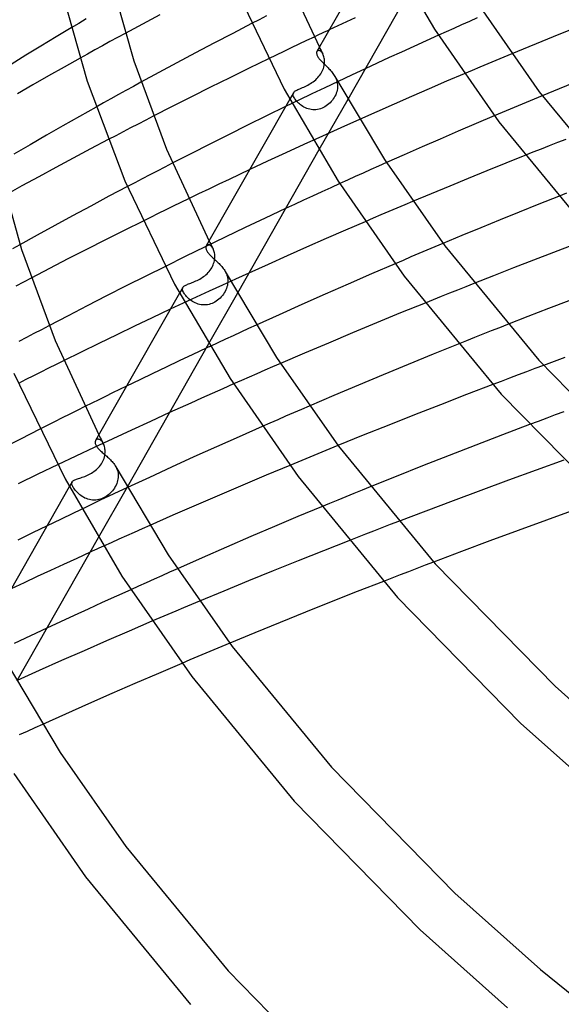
# Model space of a CAD drawing. Header units: millimetres. Extents: x -519 to 519, y -260 to 440.
# Tile 25 of 107: x -328 to -285, y 159 to 237. Entities that reach past the tile are written whole.
import ezdxf

# ---------------------------------------------------------------- set-up
doc = ezdxf.new("R2010")
doc.units = ezdxf.units.MM
doc.layers.add('HIDDEN', color=7, linetype='Continuous')
doc.layers.add('THICK', color=7, linetype='Continuous')

msp = doc.modelspace()

# ---------------------------------------------------------------- linework, layer by layer
at = {"layer": 'HIDDEN'}
for p, q in [((-323.298, 236.597), (-323.89, 236.245)), ((-322.704, 236.949), (-323.298, 236.597)), ((-308.997, 236.885), (-309.587, 236.582)), ((-308.405, 237.188), (-308.997, 236.885)), ((-302.415, 236.561), (-303.438, 236.083)), ((-301.385, 237.04), (-302.415, 236.561)), ((-292.321, 236.755), (-292.939, 236.481)), ((-291.702, 237.029), (-292.321, 236.755)), ((-319.607, 235.811), (-320.213, 235.482)), ((-294.17, 235.931), (-294.782, 235.656)), ((-293.555, 236.206), (-294.17, 235.931)), ((-292.939, 236.481), (-293.555, 236.206)), ((-320.815, 235.153), (-321.413, 234.824)), ((-320.213, 235.482), (-320.815, 235.153)), ((-305.841, 234.946), (-306.441, 234.66)), ((-305.238, 235.233), (-305.841, 234.946)), ((-304.632, 235.52), (-305.238, 235.233)), ((-322.601, 234.168), (-323.192, 233.84)), ((-322.008, 234.496), (-322.601, 234.168)), ((-321.413, 234.824), (-322.008, 234.496)), ((-307.04, 234.372), (-307.639, 234.084)), ((-306.441, 234.66), (-307.04, 234.372)), ((-304.393, 234.398), (-304.41, 234.373)), ((-304.373, 234.419), (-304.393, 234.398)), ((-304.349, 234.435), (-304.373, 234.419)), ((-304.322, 234.446), (-304.349, 234.435)), ((-304.292, 234.452), (-304.322, 234.446)), ((-304.26, 234.452), (-304.292, 234.452)), ((-304.225, 234.446), (-304.26, 234.452)), ((-304.19, 234.434), (-304.225, 234.446)), ((-304.219, 234.709), (-304.173, 234.619)), ((-304.153, 234.416), (-304.19, 234.434)), ((-304.173, 234.619), (-304.127, 234.53)), ((-304.116, 234.391), (-304.153, 234.416)), ((-304.127, 234.53), (-304.081, 234.441)), ((-304.079, 234.36), (-304.116, 234.391)), ((-304.081, 234.441), (-304.035, 234.352)), ((-304.042, 234.322), (-304.079, 234.36)), ((-304.007, 234.278), (-304.042, 234.322)), ((-304.035, 234.352), (-303.988, 234.263)), ((-303.973, 234.229), (-304.007, 234.278)), ((-303.988, 234.263), (-303.942, 234.174)), ((-303.941, 234.173), (-303.973, 234.229)), ((-303.908, 234.101), (-303.941, 234.173)), ((-288.968, 234.188), (-289.598, 233.926)), ((-307.639, 234.084), (-308.238, 233.795)), ((-303.878, 234.023), (-303.908, 234.101)), ((-303.854, 233.939), (-303.878, 234.023)), ((-303.834, 233.85), (-303.854, 233.939)), ((-303.82, 233.757), (-303.834, 233.85)), ((-303.826, 233.355), (-303.815, 233.458)), ((-303.812, 233.66), (-303.82, 233.757)), ((-303.815, 233.458), (-303.81, 233.56)), ((-303.81, 233.56), (-303.812, 233.66)), ((-290.856, 233.399), (-291.484, 233.134)), ((-290.227, 233.663), (-290.856, 233.399)), ((-289.598, 233.926), (-290.227, 233.663)), ((-304.174, 232.504), (-304.106, 232.605)), ((-304.106, 232.605), (-304.044, 232.709)), ((-304.044, 232.709), (-303.989, 232.815)), ((-303.989, 232.815), (-303.941, 232.924)), ((-303.941, 232.924), (-303.901, 233.033)), ((-303.901, 233.033), (-303.868, 233.141)), ((-303.868, 233.141), (-303.843, 233.249)), ((-303.843, 233.249), (-303.826, 233.355)), ((-300.59, 232.998), (-301.659, 232.499)), ((-292.112, 232.869), (-292.739, 232.603)), ((-291.484, 233.134), (-292.112, 232.869)), ((-318.365, 231.933), (-318.964, 231.606)), ((-305.025, 231.771), (-304.916, 231.836)), ((-304.916, 231.836), (-304.81, 231.905)), ((-304.81, 231.905), (-304.706, 231.978)), ((-304.706, 231.978), (-304.606, 232.055)), ((-304.606, 232.055), (-304.51, 232.137)), ((-304.51, 232.137), (-304.418, 232.223)), ((-304.418, 232.223), (-304.331, 232.313)), ((-304.331, 232.313), (-304.25, 232.407)), ((-304.25, 232.407), (-304.174, 232.504)), ((-302.72, 231.999), (-303.773, 231.501)), ((-302.988, 232.394), (-302.941, 232.303)), ((-302.941, 232.303), (-302.899, 232.209)), ((-302.899, 232.209), (-302.864, 232.114)), ((-302.864, 232.114), (-302.834, 232.019)), ((-302.834, 232.019), (-302.811, 231.924)), ((-302.811, 231.924), (-302.794, 231.828)), ((-302.794, 231.828), (-302.783, 231.732)), ((-301.659, 232.499), (-302.72, 231.999)), ((-319.559, 231.279), (-320.15, 230.953)), ((-318.964, 231.606), (-319.559, 231.279)), ((-306.271, 231.102), (-306.562, 230.592)), ((-306.304, 230.987), (-306.296, 231.043)), ((-306.296, 231.043), (-306.275, 231.094)), ((-306.275, 231.094), (-306.25, 231.134)), ((-306.25, 231.134), (-306.216, 231.172)), ((-306.216, 231.172), (-306.174, 231.208)), ((-306.174, 231.208), (-306.124, 231.244)), ((-306.124, 231.244), (-306.066, 231.278)), ((-306.066, 231.278), (-305.999, 231.313)), ((-305.999, 231.313), (-305.925, 231.348)), ((-305.925, 231.348), (-305.843, 231.385)), ((-305.843, 231.385), (-305.755, 231.423)), ((-305.755, 231.423), (-305.661, 231.464)), ((-305.661, 231.464), (-305.562, 231.506)), ((-305.562, 231.506), (-305.458, 231.552)), ((-305.458, 231.552), (-305.351, 231.602)), ((-305.351, 231.602), (-305.243, 231.654)), ((-305.243, 231.654), (-305.134, 231.711)), ((-305.134, 231.711), (-305.025, 231.771)), ((-303.773, 231.501), (-304.817, 231.003)), ((-302.879, 231.063), (-302.925, 230.947)), ((-302.841, 231.179), (-302.879, 231.063)), ((-302.813, 231.294), (-302.841, 231.179)), ((-302.793, 231.409), (-302.813, 231.294)), ((-302.782, 231.522), (-302.793, 231.409)), ((-302.783, 231.732), (-302.779, 231.635)), ((-302.779, 231.635), (-302.782, 231.522)), ((-321.327, 230.3), (-321.914, 229.972)), ((-320.739, 230.627), (-321.327, 230.3)), ((-320.15, 230.953), (-320.739, 230.627)), ((-305.858, 230.502), (-306.899, 229.999)), ((-306.301, 230.927), (-306.304, 230.987)), ((-306.287, 230.862), (-306.301, 230.927)), ((-306.262, 230.793), (-306.287, 230.862)), ((-306.227, 230.719), (-306.262, 230.793)), ((-306.187, 230.651), (-306.227, 230.719)), ((-306.14, 230.581), (-306.187, 230.651)), ((-306.085, 230.508), (-306.14, 230.581)), ((-306.024, 230.435), (-306.085, 230.508)), ((-305.957, 230.361), (-306.024, 230.435)), ((-305.884, 230.289), (-305.957, 230.361)), ((-305.805, 230.218), (-305.884, 230.289)), ((-304.817, 231.003), (-305.858, 230.502)), ((-301.968, 230.578), (-304.248, 226.569)), ((-303.364, 230.309), (-303.46, 230.218)), ((-303.273, 230.406), (-303.364, 230.309)), ((-303.189, 230.507), (-303.273, 230.406)), ((-303.112, 230.612), (-303.189, 230.507)), ((-303.042, 230.721), (-303.112, 230.612)), ((-302.98, 230.833), (-303.042, 230.721)), ((-302.925, 230.947), (-302.98, 230.833)), ((-287.817, 230.334), (-288.451, 230.07)), ((-287.182, 230.598), (-287.817, 230.334)), ((-286.547, 230.861), (-287.182, 230.598)), ((-305.72, 230.149), (-305.805, 230.218)), ((-305.631, 230.083), (-305.72, 230.149)), ((-305.536, 230.021), (-305.631, 230.083)), ((-305.436, 229.963), (-305.536, 230.021)), ((-305.33, 229.91), (-305.436, 229.963)), ((-305.22, 229.864), (-305.33, 229.91)), ((-305.104, 229.824), (-305.22, 229.864)), ((-304.985, 229.792), (-305.104, 229.824)), ((-304.864, 229.769), (-304.985, 229.792)), ((-304.741, 229.755), (-304.864, 229.769)), ((-304.616, 229.751), (-304.741, 229.755)), ((-304.49, 229.757), (-304.616, 229.751)), ((-304.365, 229.773), (-304.49, 229.757)), ((-304.242, 229.798), (-304.365, 229.773)), ((-304.122, 229.833), (-304.242, 229.798)), ((-304.003, 229.877), (-304.122, 229.833)), ((-303.888, 229.929), (-304.003, 229.877)), ((-303.775, 229.99), (-303.888, 229.929)), ((-303.666, 230.059), (-303.775, 229.99)), ((-303.561, 230.135), (-303.666, 230.059)), ((-303.46, 230.218), (-303.561, 230.135)), ((-289.719, 229.537), (-290.352, 229.27)), ((-289.085, 229.804), (-289.719, 229.537)), ((-288.451, 230.07), (-289.085, 229.804)), ((-317.983, 228.928), (-318.581, 228.619)), ((-317.383, 229.236), (-317.983, 228.928)), ((-301.036, 228.99), (-302.513, 228.328)), ((-319.772, 228.002), (-320.364, 227.693)), ((-319.177, 228.311), (-319.772, 228.002)), ((-318.581, 228.619), (-319.177, 228.311)), ((-302.513, 228.328), (-303.981, 227.666)), ((-320.364, 227.693), (-320.954, 227.384)), ((-303.981, 227.666), (-305.438, 227.002)), ((-285.337, 227.153), (-285.988, 226.896)), ((-284.685, 227.409), (-285.337, 227.153)), ((-305.438, 227.002), (-306.883, 226.337)), ((-287.283, 226.383), (-287.928, 226.126)), ((-286.636, 226.64), (-287.283, 226.383)), ((-285.988, 226.896), (-286.636, 226.64)), ((-308.317, 225.673), (-309.738, 225.008)), ((-306.883, 226.337), (-308.317, 225.673)), ((-317.069, 224.898), (-317.664, 224.59)), ((-316.473, 225.206), (-317.069, 224.898)), ((-315.875, 225.514), (-316.473, 225.206)), ((-300.136, 225.011), (-300.752, 224.734)), ((-299.519, 225.287), (-300.136, 225.011)), ((-298.9, 225.563), (-299.519, 225.287)), ((-318.256, 224.281), (-318.846, 223.973)), ((-317.664, 224.59), (-318.256, 224.281)), ((-301.979, 224.181), (-302.59, 223.904)), ((-301.367, 224.458), (-301.979, 224.181)), ((-300.752, 224.734), (-301.367, 224.458)), ((-318.846, 223.973), (-319.434, 223.665)), ((-314.602, 222.688), (-315.202, 222.397)), ((-296.825, 222.479), (-297.453, 222.214)), ((-284.619, 223.136), (-285.271, 222.878)), ((-316.4, 221.812), (-316.998, 221.519)), ((-315.801, 222.105), (-316.4, 221.812)), ((-315.202, 222.397), (-315.801, 222.105)), ((-306.89, 221.924), (-308.509, 221.166)), ((-298.707, 221.683), (-299.333, 221.416)), ((-298.08, 221.949), (-298.707, 221.683)), ((-297.453, 222.214), (-298.08, 221.949)), ((-317.595, 221.224), (-318.192, 220.929)), ((-316.998, 221.519), (-317.595, 221.224)), ((-308.509, 221.166), (-310.109, 220.409)), ((-299.958, 221.149), (-300.582, 220.881)), ((-299.333, 221.416), (-299.958, 221.149)), ((-310.109, 220.409), (-311.692, 219.651)), ((-311.692, 219.651), (-313.273, 218.887)), ((-312.96, 219.345), (-312.907, 219.243)), ((-327.957, 219.054), (-328.553, 218.721)), ((-313.273, 218.887), (-314.851, 218.117)), ((-313.164, 218.981), (-313.182, 218.954)), ((-313.142, 219.004), (-313.164, 218.981)), ((-313.116, 219.022), (-313.142, 219.004)), ((-313.087, 219.035), (-313.116, 219.022)), ((-313.056, 219.043), (-313.087, 219.035)), ((-313.022, 219.046), (-313.056, 219.043)), ((-312.986, 219.043), (-313.022, 219.046)), ((-312.948, 219.034), (-312.986, 219.043)), ((-312.909, 219.019), (-312.948, 219.034)), ((-312.868, 218.997), (-312.909, 219.019)), ((-312.907, 219.243), (-312.855, 219.142)), ((-312.828, 218.969), (-312.868, 218.997)), ((-312.855, 219.142), (-312.802, 219.04)), ((-312.789, 218.935), (-312.828, 218.969)), ((-312.802, 219.04), (-312.75, 218.939)), ((-312.75, 218.894), (-312.789, 218.935)), ((-312.75, 218.939), (-312.697, 218.838)), ((-312.712, 218.847), (-312.75, 218.894)), ((-312.677, 218.794), (-312.712, 218.847)), ((-312.697, 218.838), (-312.644, 218.736)), ((-312.643, 218.735), (-312.677, 218.794)), ((-312.608, 218.661), (-312.643, 218.735)), ((-312.578, 218.581), (-312.608, 218.661)), ((-312.552, 218.495), (-312.578, 218.581)), ((-295.691, 218.616), (-296.323, 218.349)), ((-295.059, 218.883), (-295.691, 218.616)), ((-294.426, 219.148), (-295.059, 218.883)), ((-314.851, 218.117), (-316.425, 217.341)), ((-312.565, 217.671), (-312.539, 217.783)), ((-312.532, 218.405), (-312.552, 218.495)), ((-312.539, 217.783), (-312.52, 217.894)), ((-312.517, 218.31), (-312.532, 218.405)), ((-312.52, 217.894), (-312.509, 218.002)), ((-312.508, 218.211), (-312.517, 218.31)), ((-312.509, 218.002), (-312.505, 218.108)), ((-312.505, 218.108), (-312.508, 218.211)), ((-297.585, 217.813), (-298.215, 217.544)), ((-296.954, 218.082), (-297.585, 217.813)), ((-296.323, 218.349), (-296.954, 218.082)), ((-312.955, 216.934), (-312.879, 217.031)), ((-312.879, 217.031), (-312.808, 217.131)), ((-312.808, 217.131), (-312.745, 217.235)), ((-312.745, 217.235), (-312.689, 217.341)), ((-312.689, 217.341), (-312.64, 217.449)), ((-312.64, 217.449), (-312.599, 217.56)), ((-312.599, 217.56), (-312.565, 217.671)), ((-327.069, 216.409), (-327.671, 216.093)), ((-314.013, 216.18), (-313.908, 216.229)), ((-313.908, 216.229), (-313.804, 216.281)), ((-313.804, 216.281), (-313.701, 216.337)), ((-313.701, 216.337), (-313.599, 216.396)), ((-313.599, 216.396), (-313.499, 216.459)), ((-313.499, 216.459), (-313.401, 216.527)), ((-313.401, 216.527), (-313.305, 216.598)), ((-313.305, 216.598), (-313.212, 216.675)), ((-313.212, 216.675), (-313.123, 216.756)), ((-313.123, 216.756), (-313.037, 216.843)), ((-313.037, 216.843), (-312.955, 216.934)), ((-310.853, 216.333), (-311.903, 215.854)), ((-311.673, 216.924), (-311.626, 216.833)), ((-311.626, 216.833), (-311.586, 216.741)), ((-311.586, 216.741), (-311.551, 216.649)), ((-311.551, 216.649), (-311.523, 216.556)), ((-311.523, 216.556), (-311.5, 216.463)), ((-311.5, 216.463), (-311.484, 216.369)), ((-311.484, 216.369), (-311.474, 216.274)), ((-311.474, 216.274), (-311.471, 216.178)), ((-309.798, 216.813), (-310.853, 216.333)), ((-327.671, 216.093), (-328.269, 215.778)), ((-315.049, 215.673), (-315.303, 215.226)), ((-315.078, 215.534), (-315.077, 215.583)), ((-315.07, 215.481), (-315.078, 215.534)), ((-315.077, 215.583), (-315.068, 215.628)), ((-315.054, 215.425), (-315.07, 215.481)), ((-315.068, 215.628), (-315.05, 215.671)), ((-315.031, 215.364), (-315.054, 215.425)), ((-315.05, 215.671), (-315.027, 215.705)), ((-315.027, 215.705), (-314.996, 215.738)), ((-314.996, 215.738), (-314.959, 215.77)), ((-314.959, 215.77), (-314.914, 215.8)), ((-314.914, 215.8), (-314.862, 215.829)), ((-314.862, 215.829), (-314.802, 215.859)), ((-314.802, 215.859), (-314.736, 215.888)), ((-314.736, 215.888), (-314.663, 215.918)), ((-314.663, 215.918), (-314.584, 215.949)), ((-314.584, 215.949), (-314.499, 215.982)), ((-314.499, 215.982), (-314.409, 216.016)), ((-314.409, 216.016), (-314.314, 216.053)), ((-314.314, 216.053), (-314.216, 216.092)), ((-314.216, 216.092), (-314.116, 216.134)), ((-314.116, 216.134), (-314.013, 216.18)), ((-311.903, 215.854), (-312.946, 215.374)), ((-311.632, 215.47), (-311.689, 215.355)), ((-311.582, 215.587), (-311.632, 215.47)), ((-311.542, 215.706), (-311.582, 215.587)), ((-311.51, 215.825), (-311.542, 215.706)), ((-311.488, 215.944), (-311.51, 215.825)), ((-311.475, 216.061), (-311.488, 215.944)), ((-311.471, 216.178), (-311.475, 216.061)), ((-293.264, 215.464), (-293.912, 215.206)), ((-292.615, 215.723), (-293.264, 215.464)), ((-291.964, 215.981), (-292.615, 215.723)), ((-314.999, 215.299), (-315.031, 215.364)), ((-313.983, 214.894), (-315.014, 214.413)), ((-314.963, 215.237), (-314.999, 215.299)), ((-314.92, 215.171), (-314.963, 215.237)), ((-314.871, 215.103), (-314.92, 215.171)), ((-314.816, 215.033), (-314.871, 215.103)), ((-314.755, 214.962), (-314.816, 215.033)), ((-314.688, 214.89), (-314.755, 214.962)), ((-314.614, 214.819), (-314.688, 214.89)), ((-314.535, 214.748), (-314.614, 214.819)), ((-314.45, 214.679), (-314.535, 214.748)), ((-314.359, 214.612), (-314.45, 214.679)), ((-312.946, 215.374), (-313.983, 214.894)), ((-310.711, 215.208), (-312.994, 211.195)), ((-312.283, 214.657), (-312.387, 214.582)), ((-312.182, 214.739), (-312.283, 214.657)), ((-312.086, 214.828), (-312.182, 214.739)), ((-311.994, 214.923), (-312.086, 214.828)), ((-311.908, 215.025), (-311.994, 214.923)), ((-311.828, 215.132), (-311.908, 215.025)), ((-311.754, 215.242), (-311.828, 215.132)), ((-311.689, 215.355), (-311.754, 215.242)), ((-295.201, 214.688), (-295.843, 214.429)), ((-294.557, 214.947), (-295.201, 214.688)), ((-293.912, 215.206), (-294.557, 214.947)), ((-315.014, 214.413), (-316.038, 213.934)), ((-314.262, 214.549), (-314.359, 214.612)), ((-314.16, 214.49), (-314.262, 214.549)), ((-314.054, 214.436), (-314.16, 214.49)), ((-313.943, 214.39), (-314.054, 214.436)), ((-313.828, 214.35), (-313.943, 214.39)), ((-313.708, 214.318), (-313.828, 214.35)), ((-313.585, 214.294), (-313.708, 214.318)), ((-313.461, 214.281), (-313.585, 214.294)), ((-313.337, 214.277), (-313.461, 214.281)), ((-313.212, 214.282), (-313.337, 214.277)), ((-313.086, 214.298), (-313.212, 214.282)), ((-312.962, 214.324), (-313.086, 214.298)), ((-312.841, 214.358), (-312.962, 214.324)), ((-312.722, 214.402), (-312.841, 214.358)), ((-312.607, 214.454), (-312.722, 214.402)), ((-312.495, 214.514), (-312.607, 214.454)), ((-312.387, 214.582), (-312.495, 214.514)), ((-326.25, 212.321), (-326.846, 212.007)), ((-325.652, 212.635), (-326.25, 212.321)), ((-309.834, 212.402), (-310.447, 212.121)), ((-309.219, 212.682), (-309.834, 212.402)), ((-289.95, 212.476), (-290.606, 212.217)), ((-289.293, 212.735), (-289.95, 212.476)), ((-327.439, 211.692), (-328.03, 211.378)), ((-326.846, 212.007), (-327.439, 211.692)), ((-311.665, 211.559), (-312.272, 211.278)), ((-311.057, 211.84), (-311.665, 211.559)), ((-310.447, 212.121), (-311.057, 211.84)), ((-291.911, 211.698), (-292.561, 211.438)), ((-291.26, 211.957), (-291.911, 211.698)), ((-290.606, 212.217), (-291.26, 211.957)), ((-313.19, 210.851), (-314.259, 210.35)), ((-312.272, 211.278), (-312.876, 210.997)), ((-292.561, 211.438), (-293.209, 211.178)), ((-314.259, 210.35), (-315.319, 209.85)), ((-325.688, 209.259), (-326.285, 208.96)), ((-325.089, 209.557), (-325.688, 209.259)), ((-324.49, 209.854), (-325.089, 209.557)), ((-316.372, 209.351), (-317.416, 208.852)), ((-315.319, 209.85), (-316.372, 209.351)), ((-307.922, 209.368), (-308.542, 209.099)), ((-307.3, 209.637), (-307.922, 209.368)), ((-287.127, 209.232), (-287.797, 208.981)), ((-286.456, 209.483), (-287.127, 209.232)), ((-326.882, 208.661), (-327.477, 208.361)), ((-326.285, 208.96), (-326.882, 208.661)), ((-317.416, 208.852), (-318.459, 208.35)), ((-309.781, 208.558), (-310.399, 208.287)), ((-309.162, 208.828), (-309.781, 208.558)), ((-308.542, 209.099), (-309.162, 208.828)), ((-289.135, 208.476), (-289.802, 208.224)), ((-288.467, 208.729), (-289.135, 208.476)), ((-287.797, 208.981), (-288.467, 208.729)), ((-327.477, 208.361), (-328.071, 208.061)), ((-318.459, 208.35), (-319.502, 207.846)), ((-310.399, 208.287), (-311.015, 208.015)), ((-289.802, 208.224), (-290.469, 207.97)), ((-322.816, 206.22), (-323.414, 205.923)), ((-305.015, 206.266), (-305.641, 205.997)), ((-324.607, 205.327), (-325.202, 205.028)), ((-324.011, 205.625), (-324.607, 205.327)), ((-323.414, 205.923), (-324.011, 205.625)), ((-316.096, 205.743), (-317.608, 205.054)), ((-306.89, 205.455), (-307.513, 205.184)), ((-306.266, 205.726), (-306.89, 205.455)), ((-305.641, 205.997), (-306.266, 205.726)), ((-286.199, 205.307), (-286.878, 205.052)), ((-285.52, 205.562), (-286.199, 205.307)), ((-284.84, 205.816), (-285.52, 205.562)), ((-325.796, 204.729), (-326.389, 204.429)), ((-325.202, 205.028), (-325.796, 204.729)), ((-317.608, 205.054), (-319.108, 204.364)), ((-308.136, 204.912), (-308.756, 204.639)), ((-307.513, 205.184), (-308.136, 204.912)), ((-286.878, 205.052), (-287.555, 204.797)), ((-321.7, 203.981), (-321.641, 203.867)), ((-321.641, 203.867), (-321.582, 203.752)), ((-321.582, 203.752), (-321.523, 203.638)), ((-319.108, 204.364), (-320.596, 203.675)), ((-322.07, 202.985), (-323.53, 202.296)), ((-320.596, 203.675), (-322.07, 202.985)), ((-321.938, 203.558), (-321.959, 203.527)), ((-321.913, 203.585), (-321.938, 203.558)), ((-321.884, 203.606), (-321.913, 203.585)), ((-321.851, 203.623), (-321.884, 203.606)), ((-321.815, 203.633), (-321.851, 203.623)), ((-321.776, 203.637), (-321.815, 203.633)), ((-321.734, 203.635), (-321.776, 203.637)), ((-321.69, 203.626), (-321.734, 203.635)), ((-321.645, 203.61), (-321.69, 203.626)), ((-321.599, 203.586), (-321.645, 203.61)), ((-321.554, 203.555), (-321.599, 203.586)), ((-321.508, 203.517), (-321.554, 203.555)), ((-321.523, 203.638), (-321.464, 203.524)), ((-321.464, 203.471), (-321.508, 203.517)), ((-321.464, 203.524), (-321.404, 203.41)), ((-321.421, 203.419), (-321.464, 203.471)), ((-321.381, 203.359), (-321.421, 203.419)), ((-321.404, 203.41), (-321.345, 203.296)), ((-321.344, 203.294), (-321.381, 203.359)), ((-321.308, 203.218), (-321.344, 203.294)), ((-321.276, 203.136), (-321.308, 203.218)), ((-321.25, 203.048), (-321.276, 203.136)), ((-321.228, 202.956), (-321.25, 203.048)), ((-321.212, 202.859), (-321.228, 202.956)), ((-302.745, 203.134), (-303.384, 202.873)), ((-323.53, 202.296), (-324.975, 201.609)), ((-321.285, 202.118), (-321.253, 202.228)), ((-321.253, 202.228), (-321.229, 202.337)), ((-321.229, 202.337), (-321.212, 202.445)), ((-321.203, 202.758), (-321.212, 202.859)), ((-321.212, 202.445), (-321.202, 202.551)), ((-321.199, 202.655), (-321.203, 202.758)), ((-321.202, 202.551), (-321.199, 202.655)), ((-304.657, 202.351), (-305.292, 202.089)), ((-304.022, 202.612), (-304.657, 202.351)), ((-303.384, 202.873), (-304.022, 202.612)), ((-321.807, 201.307), (-321.722, 201.392)), ((-321.722, 201.392), (-321.64, 201.483)), ((-321.64, 201.483), (-321.564, 201.58)), ((-321.564, 201.58), (-321.493, 201.681)), ((-321.493, 201.681), (-321.429, 201.788)), ((-321.429, 201.788), (-321.372, 201.897)), ((-321.372, 201.897), (-321.324, 202.007)), ((-321.324, 202.007), (-321.285, 202.118)), ((-320.358, 201.454), (-320.306, 201.353)), ((-305.926, 201.826), (-306.56, 201.563)), ((-305.292, 202.089), (-305.926, 201.826)), ((-323.119, 200.582), (-323.02, 200.616)), ((-323.02, 200.616), (-322.918, 200.654)), ((-322.918, 200.654), (-322.814, 200.694)), ((-322.814, 200.694), (-322.709, 200.738)), ((-322.709, 200.738), (-322.603, 200.785)), ((-322.603, 200.785), (-322.496, 200.837)), ((-322.496, 200.837), (-322.39, 200.892)), ((-322.39, 200.892), (-322.286, 200.95)), ((-322.286, 200.95), (-322.184, 201.013)), ((-322.184, 201.013), (-322.085, 201.08)), ((-322.085, 201.08), (-321.989, 201.151)), ((-321.989, 201.151), (-321.896, 201.226)), ((-321.896, 201.226), (-321.807, 201.307)), ((-320.306, 201.353), (-320.263, 201.25)), ((-320.263, 201.25), (-320.227, 201.146)), ((-320.227, 201.146), (-320.199, 201.041)), ((-320.199, 201.041), (-320.179, 200.936)), ((-320.169, 200.602), (-320.184, 200.48)), ((-320.179, 200.936), (-320.168, 200.83)), ((-320.164, 200.723), (-320.169, 200.602)), ((-320.168, 200.83), (-320.164, 200.723)), ((-323.824, 200.248), (-324.045, 199.86)), ((-323.851, 200.158), (-323.844, 200.201)), ((-323.85, 200.111), (-323.851, 200.158)), ((-323.841, 200.06), (-323.85, 200.111)), ((-323.844, 200.201), (-323.828, 200.24)), ((-323.824, 200.005), (-323.841, 200.06)), ((-323.828, 200.24), (-323.807, 200.273)), ((-323.8, 199.946), (-323.824, 200.005)), ((-323.807, 200.273), (-323.78, 200.304)), ((-323.769, 199.884), (-323.8, 199.946)), ((-323.78, 200.304), (-323.745, 200.333)), ((-323.732, 199.818), (-323.769, 199.884)), ((-323.745, 200.333), (-323.702, 200.36)), ((-323.688, 199.75), (-323.732, 199.818)), ((-323.702, 200.36), (-323.653, 200.387)), ((-323.653, 200.387), (-323.597, 200.413)), ((-323.597, 200.413), (-323.533, 200.438)), ((-323.533, 200.438), (-323.462, 200.465)), ((-323.462, 200.465), (-323.384, 200.492)), ((-323.384, 200.492), (-323.301, 200.52)), ((-323.301, 200.52), (-323.212, 200.55)), ((-323.212, 200.55), (-323.119, 200.582)), ((-319.454, 199.84), (-321.74, 195.822)), ((-320.399, 199.88), (-320.468, 199.765)), ((-320.339, 199.998), (-320.399, 199.88)), ((-320.286, 200.117), (-320.339, 199.998)), ((-320.243, 200.237), (-320.286, 200.117)), ((-320.209, 200.358), (-320.243, 200.237)), ((-320.184, 200.48), (-320.209, 200.358)), ((-300.186, 199.854), (-300.834, 199.592)), ((-323.637, 199.679), (-323.688, 199.75)), ((-323.581, 199.606), (-323.637, 199.679)), ((-323.518, 199.532), (-323.581, 199.606)), ((-323.45, 199.457), (-323.518, 199.532)), ((-323.375, 199.381), (-323.45, 199.457)), ((-323.294, 199.307), (-323.375, 199.381)), ((-323.207, 199.234), (-323.294, 199.307)), ((-323.114, 199.163), (-323.207, 199.234)), ((-323.016, 199.096), (-323.114, 199.163)), ((-322.912, 199.034), (-323.016, 199.096)), ((-322.803, 198.977), (-322.912, 199.034)), ((-320.512, 199.298), (-321.582, 198.793)), ((-321.216, 199.041), (-321.329, 198.981)), ((-321.106, 199.109), (-321.216, 199.041)), ((-321.002, 199.184), (-321.106, 199.109)), ((-320.901, 199.265), (-321.002, 199.184)), ((-320.805, 199.353), (-320.901, 199.265)), ((-320.713, 199.447), (-320.805, 199.353)), ((-320.626, 199.548), (-320.713, 199.447)), ((-320.544, 199.654), (-320.626, 199.548)), ((-320.468, 199.765), (-320.544, 199.654)), ((-319.434, 199.803), (-320.512, 199.298)), ((-302.125, 199.065), (-302.767, 198.802)), ((-301.481, 199.328), (-302.125, 199.065)), ((-300.834, 199.592), (-301.481, 199.328)), ((-322.643, 198.289), (-323.698, 197.785)), ((-322.689, 198.927), (-322.803, 198.977)), ((-322.571, 198.884), (-322.689, 198.927)), ((-321.582, 198.793), (-322.643, 198.289)), ((-322.45, 198.85), (-322.571, 198.884)), ((-322.326, 198.825), (-322.45, 198.85)), ((-322.199, 198.809), (-322.326, 198.825)), ((-322.071, 198.804), (-322.199, 198.809)), ((-321.943, 198.809), (-322.071, 198.804)), ((-321.817, 198.824), (-321.943, 198.809)), ((-321.691, 198.849), (-321.817, 198.824)), ((-321.567, 198.884), (-321.691, 198.849)), ((-321.446, 198.928), (-321.567, 198.884)), ((-321.329, 198.981), (-321.446, 198.928)), ((-303.408, 198.539), (-304.046, 198.275)), ((-302.767, 198.802), (-303.408, 198.539)), ((-323.698, 197.785), (-324.751, 197.279)), ((-324.751, 197.279), (-325.803, 196.769)), ((-317.655, 196.797), (-318.272, 196.524)), ((-298.599, 196.865), (-299.257, 196.611)), ((-297.94, 197.118), (-298.599, 196.865)), ((-319.502, 195.976), (-320.115, 195.701)), ((-318.888, 196.25), (-319.502, 195.976)), ((-318.272, 196.524), (-318.888, 196.25)), ((-300.57, 196.102), (-301.223, 195.847)), ((-299.914, 196.356), (-300.57, 196.102)), ((-299.257, 196.611), (-299.914, 196.356)), ((-320.727, 195.426), (-321.337, 195.151)), ((-320.115, 195.701), (-320.727, 195.426)), ((-301.223, 195.847), (-301.876, 195.592)), ((-322.394, 194.672), (-323.45, 194.191)), ((-324.5, 193.71), (-325.544, 193.228)), ((-323.45, 194.191), (-324.5, 193.71)), ((-295.827, 193.644), (-296.493, 193.389)), ((-295.16, 193.899), (-295.827, 193.644)), ((-325.544, 193.228), (-326.582, 192.747)), ((-316.705, 192.818), (-317.322, 192.542)), ((-316.089, 193.094), (-316.705, 192.818)), ((-315.472, 193.369), (-316.089, 193.094)), ((-297.82, 192.878), (-298.482, 192.622)), ((-297.157, 193.134), (-297.82, 192.878)), ((-296.493, 193.389), (-297.157, 193.134)), ((-327.614, 192.265), (-328.639, 191.784)), ((-326.582, 192.747), (-327.614, 192.265)), ((-317.938, 192.264), (-318.554, 191.987)), ((-317.322, 192.542), (-317.938, 192.264)), ((-298.482, 192.622), (-299.142, 192.365)), ((-318.554, 191.987), (-319.168, 191.709)), ((-314.352, 190.533), (-314.98, 190.269)), ((-313.724, 190.797), (-314.352, 190.533)), ((-316.235, 189.739), (-316.862, 189.473)), ((-315.608, 190.005), (-316.235, 189.739)), ((-314.98, 190.269), (-315.608, 190.005)), ((-316.862, 189.473), (-317.488, 189.206)), ((-325.819, 188.651), (-327.13, 188.038)), ((-327.13, 188.038), (-328.41, 187.436)), ((-311.321, 187.465), (-311.955, 187.201)), ((-313.221, 186.67), (-313.853, 186.404)), ((-312.588, 186.936), (-313.221, 186.67)), ((-311.955, 187.201), (-312.588, 186.936)), ((-314.485, 186.137), (-315.116, 185.869)), ((-313.853, 186.404), (-314.485, 186.137)), ((-327.392, 180.474), (-328.004, 180.196)), ((-326.778, 180.753), (-327.392, 180.474)), ((-326.163, 181.031), (-326.778, 180.753))]:
    msp.add_line(p, q, dxfattribs=at)
at = {"layer": 'THICK'}
for p, q in [((-299.28, 243.39), (-304.409, 234.375)), ((-299.268, 243.253), (-295.096, 236.144)), ((-307.514, 241.782), (-304.219, 234.709)), ((-320.765, 240.152), (-318.937, 233.639)), ((-324.589, 238.944), (-322.619, 232.03)), ((-310.827, 239.346), (-306.995, 231.393)), ((-297.021, 239.272), (-301.968, 230.578)), ((-316.864, 237.287), (-318.244, 236.548)), ((-291.45, 237.87), (-286.792, 231.187)), ((-318.244, 236.548), (-319.607, 235.811)), ((-309.587, 236.582), (-311.087, 235.806)), ((-282.337, 236.889), (-285.68, 235.541)), ((-323.89, 236.245), (-325.091, 235.525)), ((-311.087, 235.806), (-312.575, 235.03)), ((-304.036, 235.801), (-304.235, 235.707)), ((-303.837, 235.895), (-304.036, 235.801)), ((-303.638, 235.989), (-303.837, 235.895)), ((-303.438, 236.083), (-303.638, 235.989)), ((-295.096, 236.144), (-289.992, 228.787)), ((-325.091, 235.525), (-326.286, 234.803)), ((-312.575, 235.03), (-314.048, 234.254)), ((-304.434, 235.614), (-304.632, 235.52)), ((-304.235, 235.707), (-304.434, 235.614)), ((-295.763, 235.214), (-296.739, 234.771)), ((-294.782, 235.656), (-295.763, 235.214)), ((-285.68, 235.541), (-288.968, 234.188)), ((-326.286, 234.803), (-327.474, 234.078)), ((-314.048, 234.254), (-315.505, 233.478)), ((-304.432, 234.311), (-304.437, 234.274)), ((-304.437, 234.274), (-304.436, 234.234)), ((-304.436, 234.234), (-304.431, 234.192)), ((-304.423, 234.344), (-304.432, 234.311)), ((-304.431, 234.192), (-304.421, 234.147)), ((-304.41, 234.373), (-304.423, 234.344)), ((-297.71, 234.328), (-298.675, 233.885)), ((-296.739, 234.771), (-297.71, 234.328)), ((-327.474, 234.078), (-328.655, 233.351)), ((-323.192, 233.84), (-324.442, 233.14)), ((-318.937, 233.639), (-316.344, 226.62)), ((-315.505, 233.478), (-316.944, 232.705)), ((-308.238, 233.795), (-309.776, 233.047)), ((-304.421, 234.147), (-304.406, 234.1)), ((-304.406, 234.1), (-304.385, 234.051)), ((-304.385, 234.051), (-304.36, 234)), ((-304.36, 234), (-304.332, 233.951)), ((-304.332, 233.951), (-304.3, 233.901)), ((-304.3, 233.901), (-304.264, 233.85)), ((-304.264, 233.85), (-304.224, 233.798)), ((-304.224, 233.798), (-304.181, 233.745)), ((-304.181, 233.745), (-304.133, 233.691)), ((-304.133, 233.691), (-304.082, 233.636)), ((-304.082, 233.636), (-304.029, 233.579)), ((-304.029, 233.579), (-303.972, 233.522)), ((-303.972, 233.522), (-303.913, 233.463)), ((-303.913, 233.463), (-303.851, 233.403)), ((-303.851, 233.403), (-303.788, 233.341)), ((-299.636, 233.442), (-300.59, 232.998)), ((-298.675, 233.885), (-299.636, 233.442)), ((-324.442, 233.14), (-325.687, 232.438)), ((-316.944, 232.705), (-318.365, 231.933)), ((-309.776, 233.047), (-311.309, 232.293)), ((-303.788, 233.341), (-303.723, 233.278)), ((-303.723, 233.278), (-303.657, 233.214)), ((-303.657, 233.214), (-303.59, 233.148)), ((-303.59, 233.148), (-303.522, 233.08)), ((-303.522, 233.08), (-303.455, 233.01)), ((-303.455, 233.01), (-303.389, 232.939)), ((-303.389, 232.939), (-303.325, 232.866)), ((-303.325, 232.866), (-303.262, 232.792)), ((-303.262, 232.792), (-303.201, 232.715)), ((-303.201, 232.715), (-303.142, 232.637)), ((-303.142, 232.637), (-303.087, 232.557)), ((-292.739, 232.603), (-294.134, 232.008)), ((-325.687, 232.438), (-326.926, 231.732)), ((-322.619, 232.03), (-319.628, 224.114)), ((-311.309, 232.293), (-312.838, 231.534)), ((-303.087, 232.557), (-303.036, 232.476)), ((-303.036, 232.476), (-302.988, 232.394)), ((-302.989, 232.397), (-299.057, 225.806)), ((-294.134, 232.008), (-295.525, 231.409)), ((-283.292, 232.193), (-286.547, 230.861)), ((-326.926, 231.732), (-328.159, 231.024)), ((-312.838, 231.534), (-314.361, 230.771)), ((-306.995, 231.393), (-302.717, 224.102)), ((-295.525, 231.409), (-296.911, 230.808)), ((-286.792, 231.187), (-279.525, 222.354)), ((-314.361, 230.771), (-315.877, 230.005)), ((-306.562, 230.592), (-313.182, 218.955)), ((-296.911, 230.808), (-298.292, 230.204)), ((-321.914, 229.972), (-323.235, 229.229)), ((-315.877, 230.005), (-317.383, 229.236)), ((-306.899, 229.999), (-308.409, 229.262)), ((-299.668, 229.598), (-301.036, 228.99)), ((-298.292, 230.204), (-299.668, 229.598)), ((-323.235, 229.229), (-324.549, 228.483)), ((-308.409, 229.262), (-309.915, 228.52)), ((-290.352, 229.27), (-291.789, 228.66)), ((-289.992, 228.787), (-282.502, 219.682)), ((-324.549, 228.483), (-325.856, 227.735)), ((-309.915, 228.52), (-311.416, 227.774)), ((-293.222, 228.046), (-294.65, 227.429)), ((-291.789, 228.66), (-293.222, 228.046)), ((-325.856, 227.735), (-327.156, 226.983)), ((-320.954, 227.384), (-322.351, 226.648)), ((-311.416, 227.774), (-312.911, 227.023)), ((-294.65, 227.429), (-296.073, 226.809)), ((-327.156, 226.983), (-328.45, 226.228)), ((-322.351, 226.648), (-323.735, 225.913)), ((-316.344, 226.62), (-312.96, 219.345)), ((-312.911, 227.023), (-314.398, 226.27)), ((-304.248, 226.569), (-310.711, 215.208)), ((-296.073, 226.809), (-297.49, 226.187)), ((-323.735, 225.913), (-325.103, 225.178)), ((-314.398, 226.27), (-315.875, 225.514)), ((-299.057, 225.806), (-294.283, 218.957)), ((-297.49, 226.187), (-298.9, 225.563)), ((-287.928, 226.126), (-289.435, 225.521)), ((-329.708, 225.355), (-327.833, 218.667)), ((-325.103, 225.178), (-326.456, 224.446)), ((-309.738, 225.008), (-310.558, 224.622)), ((-290.931, 224.917), (-292.414, 224.311)), ((-289.435, 225.521), (-290.931, 224.917)), ((-326.456, 224.446), (-327.791, 223.717)), ((-319.628, 224.114), (-315.689, 215.939)), ((-311.374, 224.236), (-312.184, 223.85)), ((-310.558, 224.622), (-311.374, 224.236)), ((-302.717, 224.102), (-297.483, 216.557)), ((-292.414, 224.311), (-293.886, 223.705)), ((-327.791, 223.717), (-329.109, 222.99)), ((-319.434, 223.665), (-320.897, 222.892)), ((-312.991, 223.465), (-313.797, 223.077)), ((-312.184, 223.85), (-312.991, 223.465)), ((-304.035, 223.244), (-304.753, 222.915)), ((-303.314, 223.574), (-304.035, 223.244)), ((-302.59, 223.904), (-303.314, 223.574)), ((-293.886, 223.705), (-295.357, 223.094)), ((-320.897, 222.892), (-322.345, 222.12)), ((-313.797, 223.077), (-314.602, 222.688)), ((-305.469, 222.584), (-306.181, 222.254)), ((-304.753, 222.915), (-305.469, 222.584)), ((-295.357, 223.094), (-296.825, 222.479)), ((-285.271, 222.878), (-286.824, 222.259)), ((-322.345, 222.12), (-323.775, 221.35)), ((-306.181, 222.254), (-306.89, 221.924)), ((-286.824, 222.259), (-288.366, 221.64)), ((-323.775, 221.35), (-325.187, 220.582)), ((-318.192, 220.929), (-319.691, 220.183)), ((-289.895, 221.019), (-291.411, 220.399)), ((-288.366, 221.64), (-289.895, 221.019)), ((-325.187, 220.582), (-326.579, 219.818)), ((-319.691, 220.183), (-321.184, 219.432)), ((-302.136, 220.21), (-303.684, 219.535)), ((-300.582, 220.881), (-302.136, 220.21)), ((-291.411, 220.399), (-292.919, 219.776)), ((-326.579, 219.818), (-327.957, 219.054)), ((-321.184, 219.432), (-322.67, 218.679)), ((-303.684, 219.535), (-305.226, 218.858)), ((-292.919, 219.776), (-294.426, 219.148)), ((-327.833, 218.667), (-325.173, 211.457)), ((-322.67, 218.679), (-324.147, 217.924)), ((-313.208, 218.88), (-313.213, 218.836)), ((-313.213, 218.836), (-313.211, 218.788)), ((-313.211, 218.788), (-313.203, 218.738)), ((-313.198, 218.919), (-313.208, 218.88)), ((-313.203, 218.738), (-313.188, 218.684)), ((-313.182, 218.954), (-313.198, 218.919)), ((-313.188, 218.684), (-313.166, 218.628)), ((-313.166, 218.628), (-313.138, 218.571)), ((-313.138, 218.571), (-313.109, 218.52)), ((-305.226, 218.858), (-306.759, 218.178)), ((-294.283, 218.957), (-286.824, 209.891)), ((-284.07, 219.039), (-285.665, 218.432)), ((-324.147, 217.924), (-325.614, 217.167)), ((-313.109, 218.52), (-313.075, 218.468)), ((-313.075, 218.468), (-313.036, 218.415)), ((-313.036, 218.415), (-312.993, 218.361)), ((-312.993, 218.361), (-312.946, 218.306)), ((-312.946, 218.306), (-312.895, 218.25)), ((-312.895, 218.25), (-312.841, 218.193)), ((-312.841, 218.193), (-312.782, 218.136)), ((-312.782, 218.136), (-312.721, 218.077)), ((-312.721, 218.077), (-312.657, 218.017)), ((-312.657, 218.017), (-312.591, 217.956)), ((-312.591, 217.956), (-312.522, 217.893)), ((-312.522, 217.893), (-312.452, 217.829)), ((-312.452, 217.829), (-312.381, 217.763)), ((-306.759, 218.178), (-308.283, 217.496)), ((-287.252, 217.822), (-288.832, 217.21)), ((-285.665, 218.432), (-287.252, 217.822)), ((-325.614, 217.167), (-327.069, 216.409)), ((-316.425, 217.341), (-317.985, 216.564)), ((-312.381, 217.763), (-312.309, 217.695)), ((-312.309, 217.695), (-312.237, 217.626)), ((-312.237, 217.626), (-312.165, 217.555)), ((-312.165, 217.555), (-312.095, 217.483)), ((-312.095, 217.483), (-312.026, 217.408)), ((-312.026, 217.408), (-311.958, 217.331)), ((-311.958, 217.331), (-311.893, 217.252)), ((-311.893, 217.252), (-311.832, 217.172)), ((-311.832, 217.172), (-311.775, 217.091)), ((-311.775, 217.091), (-311.722, 217.008)), ((-311.722, 217.008), (-311.673, 216.924)), ((-308.283, 217.496), (-309.798, 216.813)), ((-298.215, 217.544), (-300.075, 216.744)), ((-288.832, 217.21), (-290.402, 216.596)), ((-317.985, 216.564), (-319.538, 215.783)), ((-311.674, 216.926), (-307.615, 210.122)), ((-300.075, 216.744), (-301.927, 215.938)), ((-297.483, 216.557), (-289.801, 207.22)), ((-290.402, 216.596), (-291.964, 215.981)), ((-319.538, 215.783), (-321.083, 214.999)), ((-315.689, 215.939), (-311.291, 208.444)), ((-301.927, 215.938), (-303.769, 215.128)), ((-321.083, 214.999), (-322.618, 214.212)), ((-315.303, 215.226), (-321.957, 203.53)), ((-303.769, 215.128), (-305.599, 214.315)), ((-322.618, 214.212), (-324.141, 213.424)), ((-316.038, 213.934), (-317.465, 213.26)), ((-305.599, 214.315), (-307.417, 213.5)), ((-295.843, 214.429), (-297.775, 213.643)), ((-286.065, 213.993), (-287.684, 213.365)), ((-284.437, 214.619), (-286.065, 213.993)), ((-324.141, 213.424), (-325.652, 212.635)), ((-317.465, 213.26), (-318.877, 212.587)), ((-307.417, 213.5), (-309.219, 212.682)), ((-297.775, 213.643), (-299.689, 212.856)), ((-287.684, 213.365), (-289.293, 212.735)), ((-318.877, 212.587), (-320.283, 211.912)), ((-299.689, 212.856), (-301.598, 212.062)), ((-320.283, 211.912), (-321.688, 211.23)), ((-301.598, 212.062), (-303.504, 211.26)), ((-325.173, 211.457), (-321.7, 203.981)), ((-321.688, 211.23), (-323.091, 210.544)), ((-312.994, 211.195), (-319.454, 199.84)), ((-313.138, 210.875), (-313.19, 210.851)), ((-313.085, 210.9), (-313.138, 210.875)), ((-313.033, 210.924), (-313.085, 210.9)), ((-312.981, 210.948), (-313.033, 210.924)), ((-312.928, 210.973), (-312.981, 210.948)), ((-312.876, 210.997), (-312.928, 210.973)), ((-303.504, 211.26), (-305.405, 210.452)), ((-293.209, 211.178), (-295.207, 210.37)), ((-323.091, 210.544), (-324.49, 209.854)), ((-307.615, 210.122), (-302.71, 203.088)), ((-305.405, 210.452), (-307.3, 209.637)), ((-295.207, 210.37), (-297.184, 209.562)), ((-284.768, 210.11), (-286.456, 209.483)), ((-297.184, 209.562), (-299.148, 208.75)), ((-286.824, 209.891), (-277.585, 200.458)), ((-328.428, 208.881), (-324.382, 200.485)), ((-311.291, 208.444), (-305.91, 200.688)), ((-299.148, 208.75), (-301.109, 207.929)), ((-319.502, 207.846), (-320.055, 207.577)), ((-311.869, 207.638), (-312.72, 207.26)), ((-311.015, 208.015), (-311.869, 207.638)), ((-301.109, 207.929), (-303.065, 207.101)), ((-290.469, 207.97), (-292.554, 207.171)), ((-321.161, 207.036), (-321.713, 206.764)), ((-320.608, 207.307), (-321.161, 207.036)), ((-320.055, 207.577), (-320.608, 207.307)), ((-313.568, 206.881), (-314.414, 206.502)), ((-312.72, 207.26), (-313.568, 206.881)), ((-303.065, 207.101), (-305.015, 206.266)), ((-292.554, 207.171), (-294.625, 206.369)), ((-289.801, 207.22), (-280.324, 197.543)), ((-322.265, 206.492), (-322.816, 206.22)), ((-321.713, 206.764), (-322.265, 206.492)), ((-315.257, 206.123), (-316.096, 205.743)), ((-314.414, 206.502), (-315.257, 206.123)), ((-294.625, 206.369), (-296.681, 205.563)), ((-296.681, 205.563), (-298.721, 204.755)), ((-308.756, 204.639), (-310.57, 203.838)), ((-298.721, 204.755), (-300.743, 203.945)), ((-287.555, 204.797), (-289.694, 203.983)), ((-326.389, 204.429), (-327.913, 203.653)), ((-310.57, 203.838), (-312.372, 203.034)), ((-300.743, 203.945), (-302.745, 203.134)), ((-289.694, 203.983), (-291.822, 203.164)), ((-327.913, 203.653), (-329.428, 202.876)), ((-321.985, 203.451), (-321.991, 203.406)), ((-321.991, 203.406), (-321.99, 203.358)), ((-321.99, 203.358), (-321.982, 203.307)), ((-321.975, 203.491), (-321.985, 203.451)), ((-321.982, 203.307), (-321.968, 203.252)), ((-321.959, 203.527), (-321.975, 203.491)), ((-321.968, 203.252), (-321.946, 203.196)), ((-321.946, 203.196), (-321.918, 203.137)), ((-321.918, 203.137), (-321.889, 203.087)), ((-321.889, 203.087), (-321.855, 203.036)), ((-321.855, 203.036), (-321.817, 202.984)), ((-321.817, 202.984), (-321.774, 202.931)), ((-312.372, 203.034), (-314.161, 202.228)), ((-302.71, 203.088), (-295.035, 193.76)), ((-291.822, 203.164), (-293.936, 202.342)), ((-321.774, 202.931), (-321.726, 202.877)), ((-321.726, 202.877), (-321.675, 202.823)), ((-321.675, 202.823), (-321.62, 202.768)), ((-321.62, 202.768), (-321.561, 202.711)), ((-321.561, 202.711), (-321.499, 202.654)), ((-321.499, 202.654), (-321.434, 202.596)), ((-321.434, 202.596), (-321.366, 202.537)), ((-321.366, 202.537), (-321.297, 202.477)), ((-321.297, 202.477), (-321.225, 202.415)), ((-321.225, 202.415), (-321.152, 202.351)), ((-321.152, 202.351), (-321.078, 202.286)), ((-321.078, 202.286), (-321.004, 202.22)), ((-321.004, 202.22), (-320.93, 202.152)), ((-314.161, 202.228), (-315.935, 201.42)), ((-293.936, 202.342), (-296.036, 201.515)), ((-324.975, 201.609), (-326.537, 200.858)), ((-320.93, 202.152), (-320.856, 202.081)), ((-320.856, 202.081), (-320.783, 202.009)), ((-320.783, 202.009), (-320.712, 201.934)), ((-320.712, 201.934), (-320.644, 201.858)), ((-320.644, 201.858), (-320.579, 201.781)), ((-320.579, 201.781), (-320.518, 201.702)), ((-320.518, 201.702), (-320.46, 201.621)), ((-320.46, 201.621), (-320.406, 201.538)), ((-320.406, 201.538), (-320.358, 201.454)), ((-320.359, 201.457), (-316.194, 194.473)), ((-315.935, 201.42), (-317.693, 200.612)), ((-306.56, 201.563), (-308.423, 200.783)), ((-296.036, 201.515), (-298.12, 200.686)), ((-284.83, 201.983), (-287.034, 201.188)), ((-326.537, 200.858), (-328.098, 200.101)), ((-317.693, 200.612), (-319.434, 199.803)), ((-308.423, 200.783), (-310.283, 199.996)), ((-305.91, 200.688), (-298.013, 191.088)), ((-298.12, 200.686), (-300.186, 199.854)), ((-287.034, 201.188), (-289.233, 200.386)), ((-324.045, 199.86), (-330.734, 188.102)), ((-324.382, 200.485), (-319.864, 192.786)), ((-310.283, 199.996), (-312.138, 199.204)), ((-289.233, 200.386), (-291.424, 199.578)), ((-312.138, 199.204), (-313.986, 198.406)), ((-291.424, 199.578), (-293.607, 198.763)), ((-313.986, 198.406), (-315.825, 197.603)), ((-304.046, 198.275), (-305.915, 197.498)), ((-293.607, 198.763), (-295.779, 197.943)), ((-315.825, 197.603), (-317.655, 196.797)), ((-305.915, 197.498), (-307.767, 196.719)), ((-295.779, 197.943), (-297.94, 197.118)), ((-283.953, 198.048), (-286.211, 197.232)), ((-325.803, 196.769), (-326.962, 196.204)), ((-307.767, 196.719), (-309.649, 195.917)), ((-286.211, 197.232), (-288.462, 196.408)), ((-326.962, 196.204), (-328.12, 195.636)), ((-309.649, 195.917), (-311.567, 195.087)), ((-288.462, 196.408), (-290.705, 195.577)), ((-321.74, 195.822), (-328.198, 184.471)), ((-321.337, 195.151), (-321.513, 195.071)), ((-301.876, 195.592), (-303.893, 194.797)), ((-290.705, 195.577), (-292.939, 194.741)), ((-322.218, 194.752), (-322.394, 194.672)), ((-322.042, 194.832), (-322.218, 194.752)), ((-321.866, 194.912), (-322.042, 194.832)), ((-321.69, 194.992), (-321.866, 194.912)), ((-321.513, 195.071), (-321.69, 194.992)), ((-316.194, 194.473), (-311.137, 187.218)), ((-311.567, 195.087), (-313.512, 194.236)), ((-303.893, 194.797), (-305.893, 194)), ((-292.939, 194.741), (-295.16, 193.899)), ((-313.512, 194.236), (-315.472, 193.369)), ((-305.893, 194), (-307.876, 193.202)), ((-295.035, 193.76), (-285.53, 184.055)), ((-307.876, 193.202), (-309.839, 192.403)), ((-319.864, 192.786), (-314.337, 184.819)), ((-309.839, 192.403), (-311.784, 191.603)), ((-299.142, 192.365), (-301.216, 191.553)), ((-319.168, 191.709), (-320.301, 191.195)), ((-311.784, 191.603), (-313.724, 190.797)), ((-301.216, 191.553), (-303.275, 190.739)), ((-321.426, 190.681), (-322.543, 190.169)), ((-320.301, 191.195), (-321.426, 190.681)), ((-303.275, 190.739), (-305.315, 189.922)), ((-298.013, 191.088), (-288.269, 181.14)), ((-322.543, 190.169), (-323.649, 189.659)), ((-305.315, 189.922), (-307.335, 189.105)), ((-324.742, 189.153), (-325.819, 188.651)), ((-323.649, 189.659), (-324.742, 189.153)), ((-317.488, 189.206), (-319.29, 188.433)), ((-307.335, 189.105), (-309.334, 188.287)), ((-319.29, 188.433), (-321.085, 187.656)), ((-309.334, 188.287), (-311.321, 187.465)), ((-321.085, 187.656), (-322.873, 186.874)), ((-322.873, 186.874), (-324.651, 186.089)), ((-311.137, 187.218), (-303.247, 177.628)), ((-329.046, 185.991), (-324.764, 178.809)), ((-324.651, 186.089), (-326.419, 185.301)), ((-315.116, 185.869), (-316.979, 185.073)), ((-326.419, 185.301), (-328.175, 184.511)), ((-316.979, 185.073), (-318.835, 184.272)), ((-318.835, 184.272), (-320.682, 183.467)), ((-314.337, 184.819), (-306.224, 174.957)), ((-320.682, 183.467), (-322.521, 182.658)), ((-285.53, 184.055), (-278.939, 178.165)), ((-322.521, 182.658), (-324.348, 181.845)), ((-324.348, 181.845), (-326.163, 181.031)), ((-288.269, 181.14), (-281.532, 175.119)), ((-324.764, 178.809), (-319.564, 171.349)), ((-303.247, 177.628), (-293.475, 167.651)), ((-328.438, 177.128), (-322.764, 168.949)), ((-306.224, 174.957), (-296.214, 164.736)), ((-319.564, 171.349), (-311.458, 161.497)), ((-322.764, 168.949), (-314.436, 158.825)), ((-293.475, 167.651), (-286.699, 161.596)), ((-296.214, 164.736), (-289.292, 158.55)), ((-286.699, 161.596), (-279.122, 155.457)), ((-311.458, 161.497), (-301.42, 151.248))]:
    msp.add_line(p, q, dxfattribs=at)

doc.saveas('drawing.dxf')
